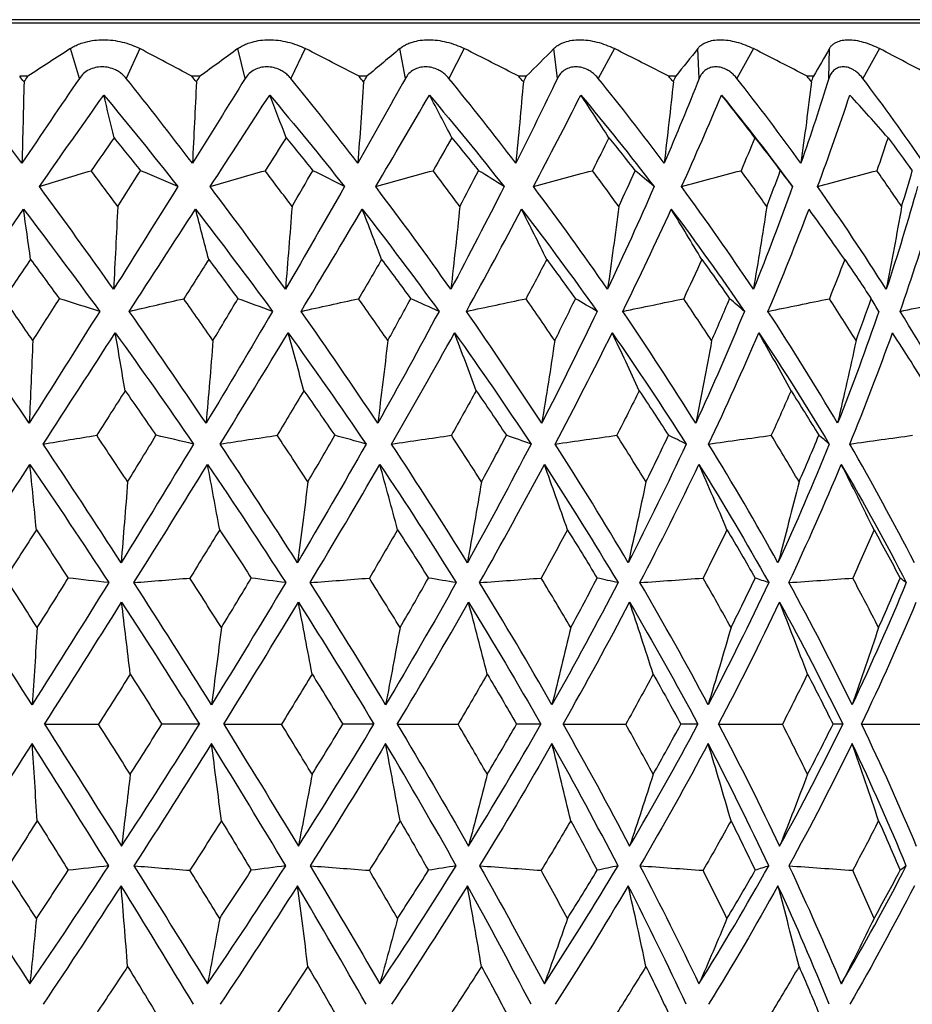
# Paper-space layout '_Left' of a CAD drawing. Header units: millimetres. Extents: x -25 to 233, y -3 to 362.
# Tile 8 of 11: x 3 to 15, y 139 to 153. Entities that reach past the tile are written whole.
import ezdxf

# ---------------------------------------------------------------- set-up
doc = ezdxf.new("R2010")
doc.units = ezdxf.units.MM

psp = doc.layouts.new('_Left')

# ---------------------------------------------------------------- linework, layer by layer
at = {"color": 7, "linetype": 'Continuous', "lineweight": 25}
for p, q in [((20.732, 153.2), (-20.732, 153.2)), ((20.25, 153.15), (-20.25, 153.15)), ((3.53, 152.367), (3.402, 152.79)), ((4.388, 152.79), (4.195, 152.367)), ((5.885, 152.367), (5.782, 152.79)), ((6.738, 152.79), (6.531, 152.367)), ((8.158, 152.367), (8.081, 152.79)), ((8.995, 152.79), (8.775, 152.367)), ((10.317, 152.367), (10.267, 152.79)), ((11.125, 152.79), (10.896, 152.367)), ((12.331, 152.367), (12.309, 152.79)), ((13.099, 152.79), (12.864, 152.367)), ((14.171, 152.367), (14.177, 152.79)), ((14.889, 152.79), (14.651, 152.367)), ((2.8, 152.397), (2.683, 152.397)), ((5.242, 152.397), (5.128, 152.397)), ((7.611, 152.397), (7.501, 152.397)), ((9.873, 152.397), (9.768, 152.397)), ((11.996, 152.397), (11.899, 152.397)), ((13.951, 152.397), (13.862, 152.397))]:
    psp.add_line(p, q, dxfattribs=at)
for points, knots in [([(3.402, 152.79), (3.423, 152.803), (3.465, 152.828), (3.538, 152.859), (3.63, 152.888), (3.741, 152.91), (3.872, 152.919), (4.006, 152.91), (4.14, 152.885), (4.27, 152.846), (4.349, 152.809), (4.388, 152.79)], [0, 0, 0, 0, 0.081752, 0.164931, 0.250654, 0.376507, 0.500448, 0.624254, 0.749972, 0.877224, 1, 1, 1, 1]), ([(5.782, 152.79), (5.801, 152.803), (5.839, 152.828), (5.907, 152.859), (5.992, 152.888), (6.098, 152.91), (6.223, 152.919), (6.354, 152.91), (6.487, 152.885), (6.618, 152.846), (6.699, 152.809), (6.738, 152.79)], [0, 0, 0, 0, 0.081752, 0.164931, 0.250654, 0.376507, 0.500448, 0.624254, 0.749972, 0.877224, 1, 1, 1, 1]), ([(8.081, 152.79), (8.098, 152.803), (8.131, 152.828), (8.192, 152.859), (8.27, 152.888), (8.368, 152.91), (8.488, 152.919), (8.614, 152.91), (8.743, 152.885), (8.873, 152.846), (8.955, 152.809), (8.995, 152.79)], [0, 0, 0, 0, 0.081752, 0.164931, 0.250654, 0.376507, 0.500448, 0.624254, 0.749972, 0.877224, 1, 1, 1, 1]), ([(10.267, 152.79), (10.281, 152.803), (10.309, 152.828), (10.362, 152.859), (10.432, 152.888), (10.522, 152.91), (10.633, 152.919), (10.752, 152.91), (10.877, 152.885), (11.003, 152.846), (11.085, 152.809), (11.125, 152.79)], [0, 0, 0, 0, 0.081752, 0.164931, 0.250654, 0.376507, 0.500448, 0.624254, 0.749972, 0.877224, 1, 1, 1, 1]), ([(12.309, 152.79), (12.32, 152.803), (12.342, 152.828), (12.387, 152.859), (12.448, 152.888), (12.527, 152.91), (12.628, 152.919), (12.739, 152.91), (12.858, 152.885), (12.979, 152.846), (13.059, 152.809), (13.099, 152.79)], [0, 0, 0, 0, 0.081752, 0.164931, 0.250654, 0.376507, 0.500448, 0.624254, 0.749972, 0.877224, 1, 1, 1, 1]), ([(14.177, 152.79), (14.186, 152.803), (14.202, 152.828), (14.238, 152.859), (14.289, 152.888), (14.357, 152.91), (14.447, 152.919), (14.548, 152.91), (14.658, 152.885), (14.773, 152.846), (14.851, 152.809), (14.889, 152.79)], [0, 0, 0, 0, 0.081752, 0.164931, 0.250654, 0.376507, 0.500448, 0.624254, 0.749972, 0.877224, 1, 1, 1, 1]), ([(4.195, 152.367), (4.18, 152.384), (4.152, 152.416), (4.1, 152.457), (4.033, 152.494), (3.95, 152.523), (3.852, 152.534), (3.756, 152.523), (3.667, 152.491), (3.587, 152.44), (3.549, 152.392), (3.53, 152.367)], [0, 0, 0, 0, 0.0831956, 0.1658512, 0.2502114, 0.3747786, 0.4998885, 0.625105, 0.7498817, 0.8755772, 1, 1, 1, 1]), ([(6.531, 152.367), (6.516, 152.384), (6.487, 152.416), (6.435, 152.457), (6.369, 152.494), (6.287, 152.523), (6.192, 152.534), (6.099, 152.523), (6.014, 152.491), (5.938, 152.44), (5.903, 152.392), (5.885, 152.367)], [0, 0, 0, 0, 0.083196, 0.165851, 0.250211, 0.374779, 0.499889, 0.625105, 0.749882, 0.875577, 1, 1, 1, 1]), ([(8.775, 152.367), (8.76, 152.384), (8.732, 152.416), (8.68, 152.457), (8.615, 152.494), (8.536, 152.523), (8.445, 152.534), (8.357, 152.523), (8.276, 152.491), (8.206, 152.44), (8.174, 152.392), (8.158, 152.367)], [0, 0, 0, 0, 0.083196, 0.165851, 0.250211, 0.374779, 0.499889, 0.625105, 0.749882, 0.875577, 1, 1, 1, 1]), ([(10.896, 152.367), (10.882, 152.384), (10.853, 152.416), (10.803, 152.457), (10.741, 152.494), (10.665, 152.523), (10.579, 152.534), (10.497, 152.523), (10.423, 152.491), (10.359, 152.44), (10.331, 152.392), (10.317, 152.367)], [0, 0, 0, 0, 0.083196, 0.165851, 0.250211, 0.374779, 0.499889, 0.625105, 0.749882, 0.875577, 1, 1, 1, 1]), ([(12.864, 152.367), (12.85, 152.384), (12.823, 152.416), (12.775, 152.457), (12.716, 152.494), (12.645, 152.523), (12.565, 152.534), (12.49, 152.523), (12.423, 152.491), (12.366, 152.44), (12.342, 152.392), (12.331, 152.367)], [0, 0, 0, 0, 0.0831956, 0.1658512, 0.2502114, 0.3747786, 0.4998885, 0.625105, 0.7498817, 0.8755772, 1, 1, 1, 1]), ([(14.651, 152.367), (14.638, 152.384), (14.612, 152.416), (14.567, 152.457), (14.512, 152.494), (14.447, 152.523), (14.375, 152.534), (14.307, 152.523), (14.248, 152.491), (14.2, 152.44), (14.181, 152.392), (14.171, 152.367)], [0, 0, 0, 0, 0.083196, 0.165851, 0.250211, 0.374779, 0.499889, 0.625105, 0.749882, 0.875577, 1, 1, 1, 1])]:
    psp.add_open_spline(points, degree=3, knots=knots, dxfattribs=at)
for points in [[(3.402, 152.79), (3.203, 152.66), (3.002, 152.529), (2.8, 152.397)], [(5.128, 152.397), (4.881, 152.529), (4.634, 152.66), (4.388, 152.79)], [(5.782, 152.79), (5.604, 152.66), (5.424, 152.529), (5.242, 152.397)], [(7.501, 152.397), (7.247, 152.529), (6.992, 152.66), (6.738, 152.79)], [(8.081, 152.79), (7.927, 152.66), (7.77, 152.529), (7.611, 152.397)], [(9.768, 152.397), (9.511, 152.529), (9.253, 152.66), (8.995, 152.79)], [(10.267, 152.79), (10.138, 152.66), (10.007, 152.529), (9.873, 152.397)], [(11.899, 152.397), (11.642, 152.529), (11.383, 152.66), (11.125, 152.79)], [(12.309, 152.79), (12.207, 152.66), (12.103, 152.529), (11.996, 152.397)], [(13.862, 152.397), (13.609, 152.529), (13.354, 152.66), (13.099, 152.79)], [(14.177, 152.79), (14.105, 152.66), (14.029, 152.529), (13.951, 152.397)], [(15.631, 152.397), (15.385, 152.529), (15.138, 152.66), (14.889, 152.79)], [(2.715, 151.163), (2.412, 151.569), (2.107, 151.971), (1.8, 152.367)], [(2.745, 152.317), (2.724, 152.344), (2.704, 152.37), (2.683, 152.397)], [(3.53, 152.367), (3.26, 151.971), (2.988, 151.569), (2.715, 151.163)], [(2.745, 152.317), (2.763, 152.344), (2.782, 152.37), (2.8, 152.397)], [(5.135, 151.163), (4.825, 151.569), (4.512, 151.971), (4.195, 152.367)], [(5.192, 152.317), (5.17, 152.344), (5.149, 152.37), (5.128, 152.397)], [(5.885, 152.367), (5.639, 151.971), (5.389, 151.569), (5.135, 151.163)], [(5.192, 152.317), (5.208, 152.344), (5.225, 152.37), (5.242, 152.397)], [(7.483, 151.163), (7.171, 151.569), (6.853, 151.971), (6.531, 152.367)], [(8.158, 152.367), (7.938, 151.971), (7.713, 151.569), (7.483, 151.163)], [(7.565, 152.317), (7.544, 152.344), (7.522, 152.37), (7.501, 152.397)], [(7.565, 152.317), (7.581, 152.344), (7.596, 152.37), (7.611, 152.397)], [(9.726, 151.163), (9.416, 151.569), (9.099, 151.971), (8.775, 152.367)], [(10.317, 152.367), (10.127, 151.971), (9.93, 151.569), (9.726, 151.163)], [(9.833, 152.317), (9.812, 152.344), (9.79, 152.37), (9.768, 152.397)], [(9.833, 152.317), (9.846, 152.344), (9.859, 152.37), (9.873, 152.397)], [(11.833, 151.163), (11.529, 151.569), (11.216, 151.971), (10.896, 152.367)], [(12.331, 152.367), (12.173, 151.971), (12.007, 151.569), (11.833, 151.163)], [(11.963, 152.317), (11.941, 152.344), (11.92, 152.37), (11.899, 152.397)], [(11.963, 152.317), (11.974, 152.344), (11.985, 152.37), (11.996, 152.397)], [(13.773, 151.163), (13.479, 151.569), (13.176, 151.971), (12.864, 152.367)], [(14.171, 152.367), (14.048, 151.971), (13.915, 151.569), (13.773, 151.163)], [(13.924, 152.317), (13.904, 152.344), (13.883, 152.37), (13.862, 152.397)], [(13.924, 152.317), (13.933, 152.344), (13.942, 152.37), (13.951, 152.397)], [(15.52, 151.163), (15.241, 151.569), (14.952, 151.971), (14.651, 152.367)], [(2.745, 152.317), (2.735, 151.931), (2.726, 151.547), (2.715, 151.163)], [(5.192, 152.317), (5.174, 151.931), (5.155, 151.547), (5.135, 151.163)], [(7.565, 152.317), (7.539, 151.931), (7.512, 151.547), (7.483, 151.163)], [(9.833, 152.317), (9.799, 151.931), (9.764, 151.547), (9.726, 151.163)], [(11.963, 152.317), (11.921, 151.931), (11.878, 151.547), (11.833, 151.163)], [(13.924, 152.317), (13.876, 151.931), (13.826, 151.547), (13.773, 151.163)], [(2.962, 150.83), (3.269, 151.27), (3.574, 151.703), (3.877, 152.131)], [(3.877, 152.131), (4.232, 151.703), (4.582, 151.27), (4.928, 150.83)], [(4.022, 151.525), (3.974, 151.729), (3.926, 151.931), (3.877, 152.131)], [(5.387, 150.83), (5.673, 151.27), (5.954, 151.703), (6.232, 152.131)], [(6.232, 152.131), (6.593, 151.703), (6.947, 151.27), (7.294, 150.83)], [(6.466, 151.525), (6.388, 151.729), (6.31, 151.931), (6.232, 152.131)], [(7.737, 150.83), (7.997, 151.27), (8.251, 151.703), (8.499, 152.131)], [(8.499, 152.131), (8.861, 151.703), (9.214, 151.27), (9.559, 150.83)], [(8.818, 151.525), (8.712, 151.729), (8.606, 151.931), (8.499, 152.131)], [(9.978, 150.83), (10.209, 151.27), (10.432, 151.703), (10.648, 152.131)], [(10.648, 152.131), (11.005, 151.703), (11.352, 151.27), (11.689, 150.83)], [(11.047, 151.525), (10.914, 151.729), (10.781, 151.931), (10.648, 152.131)], [(12.079, 150.83), (12.277, 151.27), (12.467, 151.703), (12.646, 152.131)], [(12.646, 152.131), (12.994, 151.703), (13.33, 151.27), (13.655, 150.83)], [(13.12, 151.525), (12.963, 151.729), (12.805, 151.931), (12.646, 152.131)], [(14.01, 150.83), (14.174, 151.27), (14.326, 151.703), (14.467, 152.131)], [(15.01, 151.525), (14.83, 151.729), (14.649, 151.931), (14.467, 152.131)], [(4.022, 151.525), (3.915, 151.37), (3.808, 151.214), (3.699, 151.057)], [(4.022, 151.525), (4.147, 151.37), (4.272, 151.214), (4.396, 151.057)], [(6.466, 151.525), (6.367, 151.37), (6.268, 151.214), (6.168, 151.057)], [(6.466, 151.525), (6.592, 151.37), (6.718, 151.214), (6.844, 151.057)], [(8.818, 151.525), (8.73, 151.37), (8.641, 151.214), (8.551, 151.057)], [(8.818, 151.525), (8.945, 151.37), (9.071, 151.214), (9.196, 151.057)], [(11.047, 151.525), (10.97, 151.37), (10.892, 151.214), (10.813, 151.057)], [(11.047, 151.525), (11.172, 151.37), (11.296, 151.214), (11.419, 151.057)], [(13.12, 151.525), (13.056, 151.37), (12.99, 151.214), (12.923, 151.057)], [(13.12, 151.525), (13.242, 151.37), (13.362, 151.214), (13.481, 151.057)], [(15.01, 151.525), (14.959, 151.37), (14.906, 151.214), (14.852, 151.057)], [(15.01, 151.525), (15.126, 151.37), (15.241, 151.214), (15.355, 151.057)], [(2.962, 150.83), (3.207, 150.906), (3.453, 150.982), (3.699, 151.057)], [(4.074, 150.548), (3.95, 150.718), (3.825, 150.887), (3.699, 151.057)], [(4.074, 150.548), (4.182, 150.718), (4.289, 150.887), (4.396, 151.057)], [(4.928, 150.83), (4.751, 150.906), (4.574, 150.982), (4.396, 151.057)], [(5.387, 150.83), (5.647, 150.906), (5.908, 150.982), (6.168, 151.057)], [(6.549, 150.548), (6.423, 150.718), (6.296, 150.887), (6.168, 151.057)], [(6.549, 150.548), (6.648, 150.718), (6.746, 150.887), (6.844, 151.057)], [(7.294, 150.83), (7.145, 150.906), (6.995, 150.982), (6.844, 151.057)], [(7.737, 150.83), (8.008, 150.906), (8.279, 150.982), (8.551, 151.057)], [(8.932, 150.548), (8.806, 150.718), (8.679, 150.887), (8.551, 151.057)], [(8.932, 150.548), (9.021, 150.718), (9.109, 150.887), (9.196, 151.057)], [(9.559, 150.83), (9.438, 150.906), (9.317, 150.982), (9.196, 151.057)], [(9.978, 150.83), (10.256, 150.906), (10.534, 150.982), (10.813, 151.057)], [(11.189, 150.548), (11.065, 150.718), (10.94, 150.887), (10.813, 151.057)], [(11.189, 150.548), (11.267, 150.718), (11.343, 150.887), (11.419, 151.057)], [(11.689, 150.83), (11.6, 150.906), (11.509, 150.982), (11.419, 151.057)], [(12.079, 150.83), (12.36, 150.906), (12.642, 150.982), (12.923, 151.057)], [(13.289, 150.548), (13.169, 150.718), (13.047, 150.887), (12.923, 151.057)], [(13.289, 150.548), (13.355, 150.718), (13.419, 150.887), (13.481, 151.057)], [(13.655, 150.83), (13.598, 150.906), (13.54, 150.982), (13.481, 151.057)], [(14.01, 150.83), (14.291, 150.906), (14.571, 150.982), (14.852, 151.057)], [(15.203, 150.548), (15.088, 150.718), (14.971, 150.887), (14.852, 151.057)], [(15.203, 150.548), (15.255, 150.718), (15.306, 150.887), (15.355, 151.057)], [(4.016, 149.373), (3.668, 149.864), (3.317, 150.35), (2.962, 150.83)], [(4.928, 150.83), (4.628, 150.35), (4.324, 149.864), (4.016, 149.373)], [(6.455, 149.373), (6.105, 149.864), (5.749, 150.35), (5.387, 150.83)], [(7.294, 150.83), (7.021, 150.35), (6.741, 149.864), (6.455, 149.373)], [(8.804, 149.373), (8.456, 149.864), (8.101, 150.35), (7.737, 150.83)], [(9.559, 150.83), (9.316, 150.35), (9.064, 149.864), (8.804, 149.373)], [(11.029, 149.373), (10.688, 149.864), (10.338, 150.35), (9.978, 150.83)], [(11.689, 150.83), (11.479, 150.35), (11.259, 149.864), (11.029, 149.373)], [(13.099, 149.373), (12.771, 149.864), (12.431, 150.35), (12.079, 150.83)], [(13.655, 150.83), (13.482, 150.35), (13.297, 149.864), (13.099, 149.373)], [(14.985, 149.373), (14.674, 149.864), (14.349, 150.35), (14.01, 150.83)], [(15.429, 150.83), (15.295, 150.35), (15.147, 149.864), (14.985, 149.373)], [(4.074, 150.548), (4.056, 150.155), (4.036, 149.764), (4.016, 149.373)], [(6.549, 150.548), (6.519, 150.155), (6.488, 149.764), (6.455, 149.373)], [(8.932, 150.548), (8.891, 150.155), (8.848, 149.764), (8.804, 149.373)], [(11.189, 150.548), (11.138, 150.155), (11.084, 149.764), (11.029, 149.373)], [(13.289, 150.548), (13.228, 150.155), (13.165, 149.764), (13.099, 149.373)], [(15.203, 150.548), (15.133, 150.155), (15.061, 149.764), (14.985, 149.373)], [(1.738, 149.06), (2.072, 149.548), (2.406, 150.031), (2.738, 150.509)], [(2.738, 150.509), (3.102, 150.031), (3.463, 149.548), (3.819, 149.06)], [(2.838, 149.796), (2.805, 150.036), (2.771, 150.274), (2.738, 150.509)], [(4.237, 149.06), (4.555, 149.548), (4.868, 150.031), (5.179, 150.509)], [(5.179, 150.509), (5.549, 150.031), (5.914, 149.548), (6.272, 149.06)], [(5.367, 149.796), (5.305, 150.036), (5.242, 150.273), (5.179, 150.509)], [(6.678, 149.06), (6.973, 149.548), (7.263, 150.031), (7.546, 150.509)], [(7.546, 150.509), (7.919, 150.031), (8.282, 149.548), (8.636, 149.06)], [(7.821, 149.796), (7.73, 150.036), (7.639, 150.274), (7.546, 150.509)], [(9.024, 149.06), (9.294, 149.548), (9.555, 150.031), (9.808, 150.509)], [(9.808, 150.509), (10.176, 150.031), (10.534, 149.548), (10.88, 149.06)], [(10.165, 149.796), (10.047, 150.036), (9.928, 150.273), (9.808, 150.509)], [(11.244, 149.06), (11.484, 149.548), (11.713, 150.031), (11.933, 150.509)], [(11.933, 150.509), (12.291, 150.031), (12.637, 149.548), (12.971, 149.06)], [(12.367, 149.796), (12.223, 150.036), (12.078, 150.274), (11.933, 150.509)], [(13.306, 149.06), (13.513, 149.548), (13.707, 150.031), (13.889, 150.509)], [(14.395, 149.796), (14.227, 150.036), (14.059, 150.274), (13.889, 150.509)], [(15.182, 149.06), (15.352, 149.548), (15.509, 150.031), (15.651, 150.509)], [(2.838, 149.796), (2.712, 149.611), (2.586, 149.425), (2.46, 149.239)], [(2.838, 149.796), (2.975, 149.611), (3.111, 149.425), (3.246, 149.239)], [(5.367, 149.796), (5.249, 149.611), (5.131, 149.425), (5.013, 149.239)], [(5.367, 149.796), (5.506, 149.611), (5.644, 149.425), (5.781, 149.239)], [(7.821, 149.796), (7.713, 149.611), (7.604, 149.425), (7.494, 149.239)], [(7.821, 149.796), (7.96, 149.611), (8.098, 149.425), (8.234, 149.239)], [(10.165, 149.796), (10.068, 149.611), (9.97, 149.425), (9.871, 149.239)], [(10.165, 149.796), (10.302, 149.611), (10.438, 149.425), (10.572, 149.239)], [(12.367, 149.796), (12.282, 149.611), (12.196, 149.425), (12.109, 149.239)], [(12.367, 149.796), (12.5, 149.611), (12.632, 149.425), (12.761, 149.239)], [(14.395, 149.796), (14.324, 149.611), (14.251, 149.425), (14.177, 149.239)], [(14.395, 149.796), (14.522, 149.611), (14.648, 149.425), (14.772, 149.239)], [(2.87, 148.645), (2.734, 148.843), (2.597, 149.042), (2.46, 149.239)], [(2.87, 148.645), (2.996, 148.843), (3.121, 149.042), (3.246, 149.239)], [(3.819, 149.06), (3.629, 149.12), (3.438, 149.18), (3.246, 149.239)], [(4.237, 149.06), (4.495, 149.12), (4.754, 149.18), (5.013, 149.239)], [(5.427, 148.645), (5.29, 148.843), (5.152, 149.042), (5.013, 149.239)], [(5.427, 148.645), (5.546, 148.843), (5.664, 149.042), (5.781, 149.239)], [(6.272, 149.06), (6.109, 149.12), (5.945, 149.18), (5.781, 149.239)], [(6.678, 149.06), (6.95, 149.12), (7.222, 149.18), (7.494, 149.239)], [(7.909, 148.645), (7.772, 148.843), (7.634, 149.042), (7.494, 149.239)], [(7.909, 148.645), (8.018, 148.843), (8.127, 149.042), (8.234, 149.239)], [(8.636, 149.06), (8.503, 149.12), (8.369, 149.18), (8.234, 149.239)], [(9.024, 149.06), (9.306, 149.12), (9.589, 149.18), (9.871, 149.239)], [(10.279, 148.645), (10.145, 148.843), (10.009, 149.042), (9.871, 149.239)], [(10.279, 148.645), (10.378, 148.843), (10.476, 149.042), (10.572, 149.239)], [(10.88, 149.06), (10.778, 149.12), (10.675, 149.18), (10.572, 149.239)], [(11.244, 149.06), (11.532, 149.12), (11.821, 149.18), (12.109, 149.239)], [(12.506, 148.645), (12.375, 148.843), (12.243, 149.042), (12.109, 149.239)], [(12.506, 148.645), (12.593, 148.843), (12.678, 149.042), (12.761, 149.239)], [(12.971, 149.06), (12.902, 149.12), (12.832, 149.18), (12.761, 149.239)], [(13.306, 149.06), (13.597, 149.12), (13.887, 149.18), (14.177, 149.239)], [(14.556, 148.645), (14.432, 148.843), (14.306, 149.042), (14.177, 149.239)], [(14.556, 148.645), (14.63, 148.843), (14.702, 149.042), (14.772, 149.239)], [(14.879, 149.06), (14.844, 149.12), (14.808, 149.18), (14.772, 149.239)], [(15.182, 149.06), (15.47, 149.12), (15.758, 149.18), (16.046, 149.239)], [(2.818, 147.472), (2.46, 148.005), (2.1, 148.534), (1.738, 149.06)], [(3.819, 149.06), (3.489, 148.534), (3.155, 148.005), (2.818, 147.472)], [(5.329, 147.472), (4.97, 148.005), (4.606, 148.534), (4.237, 149.06)], [(6.272, 149.06), (5.964, 148.534), (5.65, 148.005), (5.329, 147.472)], [(7.766, 147.472), (7.411, 148.005), (7.048, 148.534), (6.678, 149.06)], [(8.636, 149.06), (8.355, 148.534), (8.065, 148.005), (7.766, 147.472)], [(10.094, 147.472), (9.748, 148.005), (9.391, 148.534), (9.024, 149.06)], [(10.88, 149.06), (10.629, 148.534), (10.367, 148.005), (10.094, 147.472)], [(12.28, 147.472), (11.947, 148.005), (11.602, 148.534), (11.244, 149.06)], [(12.971, 149.06), (12.754, 148.534), (12.524, 148.005), (12.28, 147.472)], [(14.294, 147.472), (13.979, 148.005), (13.65, 148.534), (13.306, 149.06)], [(14.879, 149.06), (14.7, 148.534), (14.505, 148.005), (14.294, 147.472)], [(16.107, 147.472), (15.815, 148.005), (15.507, 148.534), (15.182, 149.06)], [(3.016, 147.176), (3.36, 147.707), (3.701, 148.233), (4.04, 148.755)], [(4.04, 148.755), (4.416, 148.233), (4.787, 147.707), (5.151, 147.176)], [(4.18, 147.933), (4.133, 148.21), (4.087, 148.484), (4.04, 148.755)], [(5.528, 147.176), (5.855, 147.707), (6.177, 148.233), (6.493, 148.755)], [(6.493, 148.755), (6.871, 148.233), (7.24, 147.707), (7.6, 147.176)], [(6.718, 147.933), (6.644, 148.21), (6.569, 148.484), (6.493, 148.755)], [(7.962, 147.176), (8.268, 147.707), (8.566, 148.233), (8.856, 148.755)], [(8.856, 148.755), (9.229, 148.233), (9.591, 147.707), (9.942, 147.176)], [(9.163, 147.933), (9.061, 148.21), (8.959, 148.484), (8.856, 148.755)], [(10.285, 147.176), (10.565, 147.707), (10.835, 148.233), (11.094, 148.755)], [(11.094, 148.755), (11.457, 148.233), (11.807, 147.707), (12.144, 147.176)], [(11.478, 147.933), (11.352, 148.21), (11.223, 148.484), (11.094, 148.755)], [(12.463, 147.176), (12.714, 147.707), (12.952, 148.233), (13.176, 148.755)], [(13.176, 148.755), (13.525, 148.233), (13.858, 147.707), (14.176, 147.176)], [(13.633, 147.933), (13.482, 148.21), (13.33, 148.484), (13.176, 148.755)], [(14.467, 147.176), (14.684, 147.707), (14.886, 148.233), (15.074, 148.755)], [(15.596, 147.933), (15.424, 148.21), (15.25, 148.484), (15.074, 148.755)], [(2.87, 148.645), (2.853, 148.252), (2.836, 147.861), (2.818, 147.472)], [(5.427, 148.645), (5.396, 148.252), (5.363, 147.861), (5.329, 147.472)], [(7.909, 148.645), (7.863, 148.252), (7.815, 147.861), (7.766, 147.472)], [(10.279, 148.645), (10.22, 148.252), (10.158, 147.861), (10.094, 147.472)], [(12.506, 148.645), (12.433, 148.252), (12.358, 147.861), (12.28, 147.472)], [(14.556, 148.645), (14.472, 148.252), (14.384, 147.861), (14.294, 147.472)], [(4.18, 147.933), (4.046, 147.723), (3.911, 147.512), (3.776, 147.301)], [(4.18, 147.933), (4.327, 147.723), (4.473, 147.512), (4.618, 147.301)], [(6.718, 147.933), (6.592, 147.723), (6.466, 147.512), (6.338, 147.301)], [(6.718, 147.933), (6.865, 147.723), (7.011, 147.512), (7.155, 147.301)], [(9.163, 147.933), (9.047, 147.723), (8.93, 147.512), (8.811, 147.301)], [(9.163, 147.933), (9.308, 147.723), (9.451, 147.512), (9.592, 147.301)], [(11.478, 147.933), (11.374, 147.723), (11.268, 147.512), (11.16, 147.301)], [(11.478, 147.933), (11.619, 147.723), (11.757, 147.512), (11.893, 147.301)], [(13.633, 147.933), (13.542, 147.723), (13.448, 147.512), (13.353, 147.301)], [(13.633, 147.933), (13.767, 147.723), (13.899, 147.512), (14.028, 147.301)], [(3.016, 147.176), (3.269, 147.218), (3.522, 147.26), (3.776, 147.301)], [(4.123, 145.492), (3.758, 146.056), (3.389, 146.617), (3.016, 147.176)], [(4.215, 146.639), (4.069, 146.86), (3.923, 147.081), (3.776, 147.301)], [(5.151, 147.176), (4.814, 146.617), (4.471, 146.056), (4.123, 145.492)], [(4.215, 146.639), (4.35, 146.86), (4.485, 147.081), (4.618, 147.301)], [(5.151, 147.176), (4.974, 147.218), (4.797, 147.26), (4.618, 147.301)], [(5.528, 147.176), (5.798, 147.218), (6.068, 147.26), (6.338, 147.301)], [(6.627, 145.492), (6.267, 146.056), (5.901, 146.617), (5.528, 147.176)], [(6.774, 146.639), (6.63, 146.86), (6.485, 147.081), (6.338, 147.301)], [(7.6, 147.176), (7.284, 146.617), (6.96, 146.056), (6.627, 145.492)], [(6.774, 146.639), (6.903, 146.86), (7.03, 147.081), (7.155, 147.301)], [(7.6, 147.176), (7.452, 147.218), (7.304, 147.26), (7.155, 147.301)], [(7.962, 147.176), (8.245, 147.218), (8.528, 147.26), (8.811, 147.301)], [(9.038, 145.492), (8.689, 146.056), (8.33, 146.617), (7.962, 147.176)], [(9.239, 146.639), (9.098, 146.86), (8.955, 147.081), (8.811, 147.301)], [(9.942, 147.176), (9.652, 146.617), (9.351, 146.056), (9.038, 145.492)], [(9.239, 146.639), (9.358, 146.86), (9.476, 147.081), (9.592, 147.301)], [(9.942, 147.176), (9.826, 147.218), (9.709, 147.26), (9.592, 147.301)], [(10.285, 147.176), (10.577, 147.218), (10.868, 147.26), (11.16, 147.301)], [(11.322, 145.492), (10.989, 146.056), (10.643, 146.617), (10.285, 147.176)], [(11.574, 146.639), (11.438, 146.86), (11.3, 147.081), (11.16, 147.301)], [(12.144, 147.176), (11.884, 146.617), (11.61, 146.056), (11.322, 145.492)], [(11.574, 146.639), (11.683, 146.86), (11.789, 147.081), (11.893, 147.301)], [(12.144, 147.176), (12.061, 147.218), (11.978, 147.26), (11.893, 147.301)], [(12.463, 147.176), (12.76, 147.218), (13.056, 147.26), (13.353, 147.301)], [(13.448, 145.492), (13.134, 146.056), (12.806, 146.617), (12.463, 147.176)], [(13.747, 146.639), (13.618, 146.86), (13.486, 147.081), (13.353, 147.301)], [(14.176, 147.176), (13.949, 146.617), (13.707, 146.056), (13.448, 145.492)], [(13.747, 146.639), (13.843, 146.86), (13.937, 147.081), (14.028, 147.301)], [(14.176, 147.176), (14.127, 147.218), (14.078, 147.26), (14.028, 147.301)], [(14.467, 147.176), (14.764, 147.218), (15.061, 147.26), (15.358, 147.301)], [(15.384, 145.492), (15.095, 146.056), (14.79, 146.617), (14.467, 147.176)], [(1.744, 145.21), (2.107, 145.772), (2.468, 146.331), (2.828, 146.887)], [(2.92, 145.96), (2.89, 146.272), (2.859, 146.58), (2.828, 146.887)], [(2.828, 146.887), (3.206, 146.331), (3.58, 145.772), (3.948, 145.21)], [(4.305, 145.21), (4.658, 145.772), (5.006, 146.331), (5.349, 146.887)], [(5.349, 146.887), (5.727, 146.331), (6.097, 145.772), (6.46, 145.21)], [(5.522, 145.96), (5.465, 146.272), (5.408, 146.58), (5.349, 146.887)], [(6.806, 145.21), (7.143, 145.772), (7.473, 146.331), (7.795, 146.887)], [(7.795, 146.887), (8.168, 146.331), (8.53, 145.772), (8.881, 145.21)], [(8.047, 145.96), (7.964, 146.272), (7.88, 146.58), (7.795, 146.887)], [(9.212, 145.21), (9.529, 145.772), (9.835, 146.331), (10.132, 146.887)], [(10.132, 146.887), (10.493, 146.331), (10.842, 145.772), (11.177, 145.21)], [(10.459, 145.96), (10.351, 146.272), (10.242, 146.58), (10.132, 146.887)], [(11.488, 145.21), (11.78, 145.772), (12.06, 146.331), (12.326, 146.887)], [(12.326, 146.887), (12.672, 146.331), (13.002, 145.772), (13.317, 145.21)], [(12.724, 145.96), (12.593, 146.272), (12.46, 146.58), (12.326, 146.887)], [(13.603, 145.21), (13.867, 145.772), (14.114, 146.331), (14.347, 146.887)], [(14.347, 146.887), (14.672, 146.331), (14.98, 145.772), (15.269, 145.21)], [(14.811, 145.96), (14.658, 146.272), (14.504, 146.58), (14.347, 146.887)], [(4.215, 146.639), (4.185, 146.255), (4.154, 145.873), (4.123, 145.492)], [(6.774, 146.639), (6.727, 146.255), (6.677, 145.873), (6.627, 145.492)], [(9.239, 146.639), (9.174, 146.255), (9.107, 145.873), (9.038, 145.492)], [(11.574, 146.639), (11.492, 146.255), (11.409, 145.873), (11.322, 145.492)], [(13.747, 146.639), (13.65, 146.255), (13.55, 145.873), (13.448, 145.492)], [(2.92, 145.96), (2.774, 145.732), (2.628, 145.503), (2.481, 145.274)], [(2.92, 145.96), (3.071, 145.732), (3.222, 145.503), (3.372, 145.274)], [(5.522, 145.96), (5.382, 145.732), (5.241, 145.503), (5.1, 145.274)], [(5.522, 145.96), (5.673, 145.732), (5.822, 145.503), (5.971, 145.274)], [(8.047, 145.96), (7.915, 145.732), (7.782, 145.503), (7.647, 145.274)], [(8.047, 145.96), (8.195, 145.732), (8.341, 145.503), (8.485, 145.274)], [(10.459, 145.96), (10.337, 145.732), (10.212, 145.503), (10.086, 145.274)], [(10.459, 145.96), (10.602, 145.732), (10.742, 145.503), (10.881, 145.274)], [(12.724, 145.96), (12.613, 145.732), (12.5, 145.503), (12.385, 145.274)], [(12.724, 145.96), (12.86, 145.732), (12.993, 145.503), (13.124, 145.274)], [(14.811, 145.96), (14.713, 145.732), (14.612, 145.503), (14.509, 145.274)], [(14.811, 145.96), (14.938, 145.732), (15.061, 145.503), (15.182, 145.274)], [(2.933, 144.571), (2.782, 144.806), (2.632, 145.04), (2.481, 145.274)], [(2.933, 144.571), (3.08, 144.806), (3.227, 145.04), (3.372, 145.274)], [(3.948, 145.21), (3.757, 145.231), (3.565, 145.253), (3.372, 145.274)], [(4.305, 145.21), (4.57, 145.231), (4.835, 145.253), (5.1, 145.274)], [(5.547, 144.571), (5.398, 144.806), (5.249, 145.04), (5.1, 145.274)], [(5.547, 144.571), (5.689, 144.806), (5.831, 145.04), (5.971, 145.274)], [(6.46, 145.21), (6.297, 145.231), (6.134, 145.253), (5.971, 145.274)], [(6.806, 145.21), (7.086, 145.231), (7.366, 145.253), (7.647, 145.274)], [(8.083, 144.571), (7.939, 144.806), (7.793, 145.04), (7.647, 145.274)], [(8.083, 144.571), (8.219, 144.806), (8.353, 145.04), (8.485, 145.274)], [(8.881, 145.21), (8.75, 145.231), (8.618, 145.253), (8.485, 145.274)], [(9.212, 145.21), (9.503, 145.231), (9.795, 145.253), (10.086, 145.274)], [(10.505, 144.571), (10.367, 144.806), (10.228, 145.04), (10.086, 145.274)], [(10.505, 144.571), (10.633, 144.806), (10.758, 145.04), (10.881, 145.274)], [(11.177, 145.21), (11.079, 145.231), (10.98, 145.253), (10.881, 145.274)], [(11.488, 145.21), (11.787, 145.231), (12.086, 145.253), (12.385, 145.274)], [(12.781, 144.571), (12.651, 144.806), (12.519, 145.04), (12.385, 145.274)], [(12.781, 144.571), (12.898, 144.806), (13.012, 145.04), (13.124, 145.274)], [(13.317, 145.21), (13.253, 145.231), (13.189, 145.253), (13.124, 145.274)], [(13.603, 145.21), (13.905, 145.231), (14.207, 145.253), (14.509, 145.274)], [(14.876, 144.571), (14.756, 144.806), (14.634, 145.04), (14.509, 145.274)], [(14.876, 144.571), (14.982, 144.806), (15.084, 145.04), (15.182, 145.274)], [(15.269, 145.21), (15.241, 145.231), (15.212, 145.253), (15.182, 145.274)], [(2.858, 143.476), (2.489, 144.055), (2.117, 144.633), (1.744, 145.21)], [(3.948, 145.21), (3.59, 144.633), (3.226, 144.055), (2.858, 143.476)], [(5.406, 143.476), (5.044, 144.055), (4.677, 144.633), (4.305, 145.21)], [(6.46, 145.21), (6.116, 144.633), (5.765, 144.055), (5.406, 143.476)], [(7.878, 143.476), (7.529, 144.055), (7.172, 144.633), (6.806, 145.21)], [(8.881, 145.21), (8.557, 144.633), (8.223, 144.055), (7.878, 143.476)], [(10.239, 143.476), (9.908, 144.055), (9.566, 144.633), (9.212, 145.21)], [(11.177, 145.21), (10.878, 144.633), (10.566, 144.055), (10.239, 143.476)], [(12.457, 143.476), (12.148, 144.055), (11.825, 144.633), (11.488, 145.21)], [(13.317, 145.21), (13.046, 144.633), (12.76, 144.055), (12.457, 143.476)], [(14.5, 143.476), (14.217, 144.055), (13.919, 144.633), (13.603, 145.21)], [(15.269, 145.21), (15.031, 144.633), (14.775, 144.055), (14.5, 143.476)], [(3.035, 143.2), (3.403, 143.778), (3.768, 144.355), (4.13, 144.931)], [(4.252, 143.911), (4.212, 144.254), (4.171, 144.594), (4.13, 144.931)], [(4.13, 144.931), (4.505, 144.355), (4.873, 143.778), (5.234, 143.2)], [(5.579, 143.2), (5.938, 143.778), (6.292, 144.355), (6.639, 144.931)], [(6.639, 144.931), (7.006, 144.355), (7.364, 143.778), (7.712, 143.2)], [(6.834, 143.911), (6.77, 144.254), (6.705, 144.594), (6.639, 144.931)], [(8.044, 143.2), (8.39, 143.778), (8.727, 144.355), (9.054, 144.931)], [(9.054, 144.931), (9.409, 144.355), (9.752, 143.778), (10.083, 143.2)], [(9.32, 143.911), (9.233, 144.254), (9.144, 144.594), (9.054, 144.931)], [(10.397, 143.2), (10.724, 143.778), (11.04, 144.355), (11.342, 144.931)], [(11.342, 144.931), (11.68, 144.355), (12.003, 143.778), (12.311, 143.2)], [(11.676, 143.911), (11.566, 144.254), (11.455, 144.594), (11.342, 144.931)], [(12.604, 143.2), (12.908, 143.778), (13.197, 144.355), (13.471, 144.931)], [(13.471, 144.931), (13.788, 144.355), (14.086, 143.778), (14.367, 143.2)], [(13.867, 143.911), (13.738, 144.254), (13.606, 144.594), (13.471, 144.931)], [(14.633, 143.2), (14.91, 143.778), (15.17, 144.355), (15.411, 144.931)], [(2.933, 144.571), (2.908, 144.204), (2.884, 143.839), (2.858, 143.476)], [(5.547, 144.571), (5.501, 144.204), (5.454, 143.839), (5.406, 143.476)], [(8.083, 144.571), (8.016, 144.204), (7.948, 143.839), (7.878, 143.476)], [(10.505, 144.571), (10.419, 144.204), (10.33, 143.839), (10.239, 143.476)], [(12.781, 144.571), (12.675, 144.204), (12.567, 143.839), (12.457, 143.476)], [(14.876, 144.571), (14.754, 144.204), (14.628, 143.839), (14.5, 143.476)], [(4.252, 143.911), (4.103, 143.675), (3.954, 143.438), (3.804, 143.2)], [(4.252, 143.911), (4.402, 143.675), (4.552, 143.438), (4.701, 143.2)], [(6.834, 143.911), (6.691, 143.675), (6.546, 143.438), (6.4, 143.2)], [(6.834, 143.911), (6.981, 143.675), (7.126, 143.438), (7.27, 143.2)], [(9.32, 143.911), (9.184, 143.675), (9.046, 143.438), (8.907, 143.2)], [(9.32, 143.911), (9.461, 143.675), (9.6, 143.438), (9.737, 143.2)], [(11.676, 143.911), (11.549, 143.675), (11.419, 143.438), (11.288, 143.2)], [(11.676, 143.911), (11.809, 143.675), (11.94, 143.438), (12.068, 143.2)], [(13.867, 143.911), (13.751, 143.675), (13.632, 143.438), (13.511, 143.2)], [(13.867, 143.911), (13.991, 143.675), (14.111, 143.438), (14.229, 143.2)], [(3.035, 143.2), (3.291, 143.2), (3.547, 143.2), (3.804, 143.2)], [(3.035, 143.2), (3.403, 142.622), (3.768, 142.045), (4.13, 141.469)], [(4.252, 142.489), (4.103, 142.725), (3.954, 142.962), (3.804, 143.2)], [(4.13, 141.469), (4.505, 142.045), (4.873, 142.622), (5.234, 143.2)], [(4.252, 142.489), (4.402, 142.725), (4.552, 142.962), (4.701, 143.2)], [(5.234, 143.2), (5.057, 143.2), (4.879, 143.2), (4.701, 143.2)], [(5.579, 143.2), (5.938, 142.622), (6.292, 142.045), (6.639, 141.469)], [(5.579, 143.2), (5.852, 143.2), (6.126, 143.2), (6.4, 143.2)], [(6.834, 142.489), (6.691, 142.725), (6.546, 142.962), (6.4, 143.2)], [(6.639, 141.469), (7.006, 142.045), (7.364, 142.622), (7.712, 143.2)], [(6.834, 142.489), (6.981, 142.725), (7.126, 142.962), (7.27, 143.2)], [(7.712, 143.2), (7.566, 143.2), (7.418, 143.2), (7.27, 143.2)], [(8.044, 143.2), (8.39, 142.622), (8.727, 142.045), (9.054, 141.469)], [(8.044, 143.2), (8.331, 143.2), (8.619, 143.2), (8.907, 143.2)], [(9.32, 142.489), (9.184, 142.725), (9.046, 142.962), (8.907, 143.2)], [(9.054, 141.469), (9.409, 142.045), (9.752, 142.622), (10.083, 143.2)], [(9.32, 142.489), (9.461, 142.725), (9.6, 142.962), (9.737, 143.2)], [(10.083, 143.2), (9.968, 143.2), (9.853, 143.2), (9.737, 143.2)], [(10.397, 143.2), (10.724, 142.622), (11.04, 142.045), (11.342, 141.469)], [(10.397, 143.2), (10.694, 143.2), (10.991, 143.2), (11.288, 143.2)], [(11.676, 142.489), (11.549, 142.725), (11.419, 142.962), (11.288, 143.2)], [(11.342, 141.469), (11.68, 142.045), (12.003, 142.622), (12.311, 143.2)], [(11.676, 142.489), (11.809, 142.725), (11.94, 142.962), (12.068, 143.2)], [(12.311, 143.2), (12.231, 143.2), (12.15, 143.2), (12.068, 143.2)], [(12.604, 143.2), (12.908, 142.622), (13.197, 142.045), (13.471, 141.469)], [(12.604, 143.2), (12.906, 143.2), (13.208, 143.2), (13.511, 143.2)], [(13.471, 141.469), (13.788, 142.045), (14.086, 142.622), (14.367, 143.2)], [(13.867, 142.489), (13.751, 142.725), (13.632, 142.962), (13.511, 143.2)], [(13.867, 142.489), (13.991, 142.725), (14.111, 142.962), (14.229, 143.2)], [(14.367, 143.2), (14.322, 143.2), (14.276, 143.2), (14.229, 143.2)], [(14.633, 143.2), (14.91, 142.622), (15.17, 142.045), (15.411, 141.469)], [(14.633, 143.2), (14.937, 143.2), (15.24, 143.2), (15.544, 143.2)], [(2.858, 142.924), (2.489, 142.345), (2.117, 141.767), (1.744, 141.19)], [(2.933, 141.829), (2.908, 142.196), (2.884, 142.561), (2.858, 142.924)], [(3.948, 141.19), (3.59, 141.767), (3.226, 142.345), (2.858, 142.924)], [(5.406, 142.924), (5.044, 142.345), (4.677, 141.767), (4.305, 141.19)], [(6.46, 141.19), (6.116, 141.767), (5.765, 142.345), (5.406, 142.924)], [(5.547, 141.829), (5.501, 142.196), (5.454, 142.561), (5.406, 142.924)], [(7.878, 142.924), (7.529, 142.345), (7.172, 141.767), (6.806, 141.19)], [(8.881, 141.19), (8.557, 141.767), (8.223, 142.345), (7.878, 142.924)], [(8.083, 141.829), (8.016, 142.196), (7.948, 142.561), (7.878, 142.924)], [(10.239, 142.924), (9.908, 142.345), (9.566, 141.767), (9.212, 141.19)], [(11.177, 141.19), (10.878, 141.767), (10.566, 142.345), (10.239, 142.924)], [(10.505, 141.829), (10.419, 142.196), (10.33, 142.561), (10.239, 142.924)], [(12.457, 142.924), (12.148, 142.345), (11.825, 141.767), (11.488, 141.19)], [(13.317, 141.19), (13.046, 141.767), (12.76, 142.345), (12.457, 142.924)], [(12.781, 141.829), (12.675, 142.196), (12.567, 142.561), (12.457, 142.924)], [(14.5, 142.924), (14.217, 142.345), (13.919, 141.767), (13.603, 141.19)], [(15.269, 141.19), (15.031, 141.767), (14.775, 142.345), (14.5, 142.924)], [(14.876, 141.829), (14.754, 142.196), (14.628, 142.561), (14.5, 142.924)], [(4.252, 142.489), (4.212, 142.146), (4.171, 141.806), (4.13, 141.469)], [(6.834, 142.489), (6.77, 142.146), (6.705, 141.806), (6.639, 141.469)], [(9.32, 142.489), (9.233, 142.146), (9.144, 141.806), (9.054, 141.469)], [(11.676, 142.489), (11.566, 142.146), (11.455, 141.806), (11.342, 141.469)], [(13.867, 142.489), (13.738, 142.146), (13.606, 141.806), (13.471, 141.469)], [(2.933, 141.829), (2.782, 141.594), (2.632, 141.36), (2.481, 141.126)], [(2.933, 141.829), (3.08, 141.594), (3.227, 141.36), (3.372, 141.126)], [(5.547, 141.829), (5.398, 141.594), (5.249, 141.36), (5.1, 141.126)], [(5.547, 141.829), (5.689, 141.594), (5.831, 141.36), (5.971, 141.126)], [(8.083, 141.829), (7.939, 141.594), (7.793, 141.36), (7.647, 141.126)], [(8.083, 141.829), (8.219, 141.594), (8.353, 141.36), (8.485, 141.126)], [(10.505, 141.829), (10.367, 141.594), (10.228, 141.36), (10.086, 141.126)], [(10.505, 141.829), (10.633, 141.594), (10.758, 141.36), (10.881, 141.126)], [(12.781, 141.829), (12.651, 141.594), (12.519, 141.36), (12.385, 141.126)], [(12.781, 141.829), (12.898, 141.594), (13.012, 141.36), (13.124, 141.126)], [(14.876, 141.829), (14.756, 141.594), (14.634, 141.36), (14.509, 141.126)], [(14.876, 141.829), (14.982, 141.594), (15.084, 141.36), (15.182, 141.126)], [(1.744, 141.19), (2.107, 140.628), (2.468, 140.069), (2.828, 139.513)], [(2.828, 139.513), (3.206, 140.069), (3.58, 140.628), (3.948, 141.19)], [(3.948, 141.19), (3.757, 141.169), (3.565, 141.147), (3.372, 141.126)], [(4.305, 141.19), (4.658, 140.628), (5.006, 140.069), (5.349, 139.513)], [(4.305, 141.19), (4.57, 141.169), (4.835, 141.147), (5.1, 141.126)], [(5.349, 139.513), (5.727, 140.069), (6.097, 140.628), (6.46, 141.19)], [(6.46, 141.19), (6.297, 141.169), (6.134, 141.147), (5.971, 141.126)], [(6.806, 141.19), (7.143, 140.628), (7.473, 140.069), (7.795, 139.513)], [(6.806, 141.19), (7.086, 141.169), (7.366, 141.147), (7.647, 141.126)], [(7.795, 139.513), (8.168, 140.069), (8.53, 140.628), (8.881, 141.19)], [(8.881, 141.19), (8.75, 141.169), (8.618, 141.147), (8.485, 141.126)], [(9.212, 141.19), (9.529, 140.628), (9.835, 140.069), (10.132, 139.513)], [(9.212, 141.19), (9.503, 141.169), (9.795, 141.147), (10.086, 141.126)], [(10.132, 139.513), (10.493, 140.069), (10.842, 140.628), (11.177, 141.19)], [(11.177, 141.19), (11.079, 141.169), (10.98, 141.147), (10.881, 141.126)], [(11.488, 141.19), (11.78, 140.628), (12.06, 140.069), (12.326, 139.513)], [(11.488, 141.19), (11.787, 141.169), (12.086, 141.147), (12.385, 141.126)], [(12.326, 139.513), (12.672, 140.069), (13.002, 140.628), (13.317, 141.19)], [(13.317, 141.19), (13.253, 141.169), (13.189, 141.147), (13.124, 141.126)], [(13.603, 141.19), (13.867, 140.628), (14.114, 140.069), (14.347, 139.513)], [(13.603, 141.19), (13.905, 141.169), (14.207, 141.147), (14.509, 141.126)], [(14.347, 139.513), (14.672, 140.069), (14.98, 140.628), (15.269, 141.19)], [(15.269, 141.19), (15.241, 141.169), (15.212, 141.147), (15.182, 141.126)], [(2.92, 140.44), (2.774, 140.668), (2.628, 140.897), (2.481, 141.126)], [(2.92, 140.44), (3.071, 140.668), (3.222, 140.897), (3.372, 141.126)], [(5.522, 140.44), (5.382, 140.668), (5.241, 140.897), (5.1, 141.126)], [(5.522, 140.44), (5.673, 140.668), (5.822, 140.897), (5.971, 141.126)], [(8.047, 140.44), (7.915, 140.668), (7.782, 140.897), (7.647, 141.126)], [(8.047, 140.44), (8.195, 140.668), (8.341, 140.897), (8.485, 141.126)], [(10.459, 140.44), (10.337, 140.668), (10.212, 140.897), (10.086, 141.126)], [(10.459, 140.44), (10.602, 140.668), (10.742, 140.897), (10.881, 141.126)], [(12.724, 140.44), (12.613, 140.668), (12.5, 140.897), (12.385, 141.126)], [(12.724, 140.44), (12.86, 140.668), (12.993, 140.897), (13.124, 141.126)], [(14.811, 140.44), (14.713, 140.668), (14.612, 140.897), (14.509, 141.126)], [(14.811, 140.44), (14.938, 140.668), (15.061, 140.897), (15.182, 141.126)], [(4.123, 140.908), (3.758, 140.344), (3.389, 139.783), (3.016, 139.224)], [(5.151, 139.224), (4.814, 139.783), (4.471, 140.344), (4.123, 140.908)], [(4.215, 139.761), (4.185, 140.145), (4.154, 140.527), (4.123, 140.908)], [(6.627, 140.908), (6.267, 140.344), (5.901, 139.783), (5.528, 139.224)], [(7.6, 139.224), (7.284, 139.783), (6.96, 140.344), (6.627, 140.908)], [(6.774, 139.761), (6.727, 140.145), (6.677, 140.527), (6.627, 140.908)], [(9.038, 140.908), (8.689, 140.344), (8.33, 139.783), (7.962, 139.224)], [(9.942, 139.224), (9.652, 139.783), (9.351, 140.344), (9.038, 140.908)], [(9.239, 139.761), (9.174, 140.145), (9.107, 140.527), (9.038, 140.908)], [(11.322, 140.908), (10.989, 140.344), (10.643, 139.783), (10.285, 139.224)], [(12.144, 139.224), (11.884, 139.783), (11.61, 140.344), (11.322, 140.908)], [(11.574, 139.761), (11.492, 140.145), (11.409, 140.527), (11.322, 140.908)], [(13.448, 140.908), (13.134, 140.344), (12.806, 139.783), (12.463, 139.224)], [(14.176, 139.224), (13.949, 139.783), (13.707, 140.344), (13.448, 140.908)], [(13.747, 139.761), (13.65, 140.145), (13.55, 140.527), (13.448, 140.908)], [(15.384, 140.908), (15.095, 140.344), (14.79, 139.783), (14.467, 139.224)], [(2.92, 140.44), (2.89, 140.128), (2.859, 139.82), (2.828, 139.513)], [(5.522, 140.44), (5.465, 140.128), (5.408, 139.82), (5.349, 139.513)], [(8.047, 140.44), (7.964, 140.128), (7.88, 139.82), (7.795, 139.513)], [(10.459, 140.44), (10.351, 140.128), (10.242, 139.82), (10.132, 139.513)], [(12.724, 140.44), (12.593, 140.128), (12.46, 139.82), (12.326, 139.513)], [(14.811, 140.44), (14.658, 140.128), (14.504, 139.82), (14.347, 139.513)], [(4.215, 139.761), (4.069, 139.54), (3.923, 139.319), (3.776, 139.099)], [(4.215, 139.761), (4.35, 139.54), (4.485, 139.319), (4.618, 139.099)], [(6.774, 139.761), (6.63, 139.54), (6.485, 139.319), (6.338, 139.099)], [(6.774, 139.761), (6.903, 139.54), (7.03, 139.319), (7.155, 139.099)], [(9.239, 139.761), (9.098, 139.54), (8.955, 139.319), (8.811, 139.099)], [(9.239, 139.761), (9.358, 139.54), (9.476, 139.319), (9.592, 139.099)], [(11.574, 139.761), (11.438, 139.54), (11.3, 139.319), (11.16, 139.099)], [(11.574, 139.761), (11.683, 139.54), (11.789, 139.319), (11.893, 139.099)], [(13.747, 139.761), (13.618, 139.54), (13.486, 139.319), (13.353, 139.099)], [(13.747, 139.761), (13.843, 139.54), (13.937, 139.319), (14.028, 139.099)]]:
    psp.add_open_spline(points, degree=3, dxfattribs=at)

doc.saveas('drawing.dxf')
